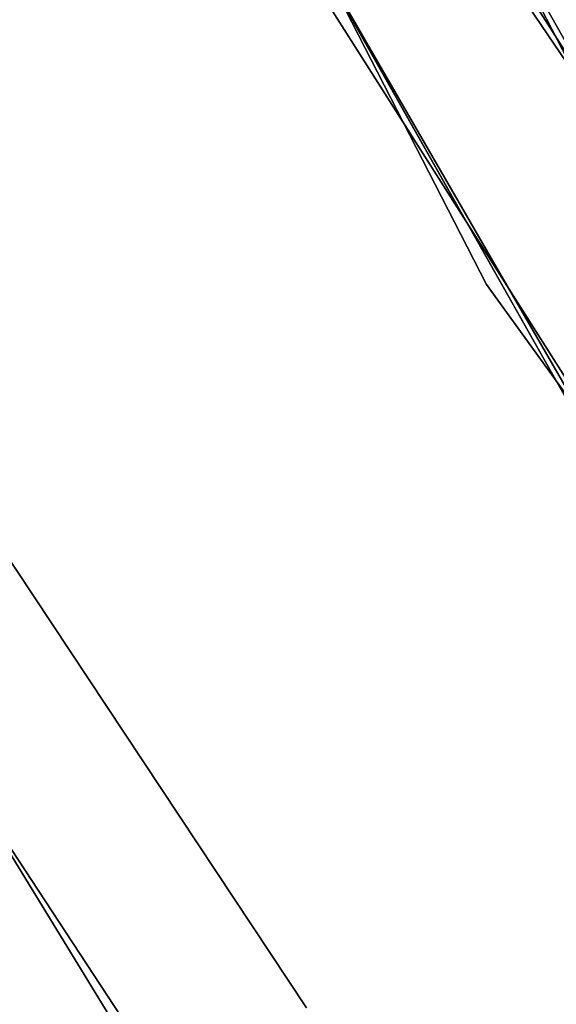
# Model space of a CAD drawing. Extents: x -129 to 129, y -127 to 130.
# Tile 82 of 188: x -47.31 to -42.72, y -31.47 to -23.03. Entities that reach past the tile are written whole.
import ezdxf

# ---------------------------------------------------------------- set-up
doc = ezdxf.new("R2010")
doc.units = 0
doc.header["$LTSCALE"] = 25.4
doc.layers.get('0').update_dxf_attribs({"linetype": 'CONTINUOUS'})

# ---------------------------------------------------------------- blocks, each defined once
blk = doc.blocks.new('NOME_B_PM2_STL')
at = {"color": 0}
for p, q in [((88.1501, -25.7536, 540.5779), (84.7115, -19.0347, 540.5779)), ((84.7115, -19.0347, 525.5779), (88.1501, -25.7536, 525.5779)), ((84.7115, -19.0347, 525.5779), (88.1501, -25.7536, 525.5779)), ((88.1501, -25.7536, 540.5779), (84.7115, -19.0347, 540.5779)), ((83.3278, -19.6138, 540.5779), (86.871, -26.5372, 540.5779)), ((86.871, -26.5372, 525.5779), (83.3278, -19.6138, 525.5779)), ((83.3278, -19.6138, 540.5779), (86.871, -26.5372, 540.5779)), ((86.871, -26.5372, 525.5779), (83.3278, -19.6138, 525.5779)), ((89.2176, -27.4202, 26.5779), (85.5121, -20.8446, 26.5779)), ((85.5121, -20.8446, 20.0779), (89.2176, -27.4202, 20.0779)), ((85.5121, -20.8446, 20.0779), (89.2176, -27.4202, 20.0779)), ((89.2176, -27.4202, 26.5779), (85.5121, -20.8446, 26.5779)), ((84.1528, -21.4788, 26.5779), (87.971, -28.2544, 26.5779)), ((87.971, -28.2544, 20.0779), (84.1528, -21.4788, 20.0779)), ((84.1528, -21.4788, 26.5779), (87.971, -28.2544, 26.5779)), ((87.971, -28.2544, 20.0779), (84.1528, -21.4788, 20.0779)), ((84.2934, -21.7776, 335.0779), (88.3811, -28.8577, 335.0779)), ((88.3811, -28.8577, 337.0779), (84.2934, -21.7776, 337.0779)), ((88.3811, -28.8577, 337.0779), (84.2934, -21.7776, 337.0779)), ((84.2934, -21.7776, 335.0779), (88.3811, -28.8577, 335.0779)), ((84.2934, -21.7776, 532.0779), (88.3811, -28.8577, 532.0779)), ((88.3811, -28.8577, 534.0779), (84.2934, -21.7776, 534.0779)), ((88.3811, -28.8577, 534.0779), (84.2934, -21.7776, 534.0779)), ((84.2934, -21.7776, 532.0779), (88.3811, -28.8577, 532.0779)), ((90.7052, -29.522, 343.5779), (86.6614, -23.1489, 343.5779)), ((86.6614, -23.1489, 328.5779), (90.7052, -29.522, 328.5779)), ((86.6614, -23.1489, 328.5779), (90.7052, -29.522, 328.5779)), ((90.7052, -29.522, 343.5779), (86.6614, -23.1489, 343.5779)), ((85.3371, -23.8532, 343.5779), (89.5039, -30.4202, 343.5779)), ((89.5039, -30.4202, 328.5779), (85.3371, -23.8532, 328.5779)), ((85.3371, -23.8532, 343.5779), (89.5039, -30.4202, 343.5779)), ((89.5039, -30.4202, 328.5779), (85.3371, -23.8532, 328.5779)), ((87.1023, -23.9596, 19.0779), (91.7713, -30.8966, 19.0779)), ((91.7713, -30.8966, 20.0779), (87.1023, -23.9596, 20.0779)), ((91.7713, -30.8966, 20.0779), (87.1023, -23.9596, 20.0779)), ((87.1023, -23.9596, 19.0779), (91.7713, -30.8966, 19.0779)), ((79.4013, -25.8775, 21.0779), (84.0747, -33.5038, 21.0779)), ((84.0747, -33.5038, 23.0779), (79.4013, -25.8775, 23.0779)), ((84.0747, -33.5038, 23.0779), (79.4013, -25.8775, 23.0779)), ((79.4013, -25.8775, 21.0779), (84.0747, -33.5038, 21.0779)), ((79.4013, -25.8775, 697.0779), (84.0747, -33.5038, 697.0779)), ((84.0747, -33.5038, 699.0779), (79.4013, -25.8775, 699.0779)), ((84.0747, -33.5038, 699.0779), (79.4013, -25.8775, 699.0779)), ((79.4013, -25.8775, 697.0779), (84.0747, -33.5038, 697.0779)), ((86.871, -26.5372, 540.5779), (91.4296, -32.8386, 540.5779)), ((91.4296, -32.8386, 525.5779), (86.871, -26.5372, 525.5779)), ((86.871, -26.5372, 540.5779), (91.4296, -32.8386, 540.5779)), ((86.871, -26.5372, 540.5779), (86.871, -26.5372, 525.5779)), ((91.4296, -32.8386, 525.5779), (86.871, -26.5372, 525.5779)), ((86.871, -26.5372, 540.5779), (86.871, -26.5372, 525.5779)), ((80.2738, -27.5229, 333.0779), (85.1014, -34.8732, 333.0779)), ((85.1014, -34.8732, 335.0779), (80.2738, -27.5229, 335.0779)), ((85.1014, -34.8732, 335.0779), (80.2738, -27.5229, 335.0779)), ((80.2738, -27.5229, 333.0779), (85.1014, -34.8732, 333.0779)), ((80.2738, -27.5229, 534.0779), (85.1014, -34.8732, 534.0779)), ((85.1014, -34.8732, 536.0779), (80.2738, -27.5229, 536.0779)), ((85.1014, -34.8732, 536.0779), (80.2738, -27.5229, 536.0779)), ((80.2738, -27.5229, 534.0779), (85.1014, -34.8732, 534.0779)), ((85.3304, -32.731, 337.0779), (82.5614, -28.5521, 337.0779)), ((82.5614, -28.5521, 335.0779), (85.3304, -32.731, 335.0779)), ((82.5614, -28.5521, 335.0779), (85.3304, -32.731, 335.0779)), ((85.3304, -32.731, 337.0779), (82.5614, -28.5521, 337.0779)), ((85.3304, -32.731, 534.0779), (82.5614, -28.5521, 534.0779)), ((82.5614, -28.5521, 532.0779), (85.3304, -32.731, 532.0779)), ((82.5614, -28.5521, 532.0779), (85.3304, -32.731, 532.0779)), ((85.3304, -32.731, 534.0779), (82.5614, -28.5521, 534.0779))]:
    blk.add_line(p, q, dxfattribs=at)

msp = doc.modelspace()

# ---------------------------------------------------------------- block references
at = {"color": 253}
msp.add_blockref('NOME_B_PM2_STL', (-130.1886, 1.2338, -1724.8619), dxfattribs=at)

doc.saveas('drawing.dxf')
